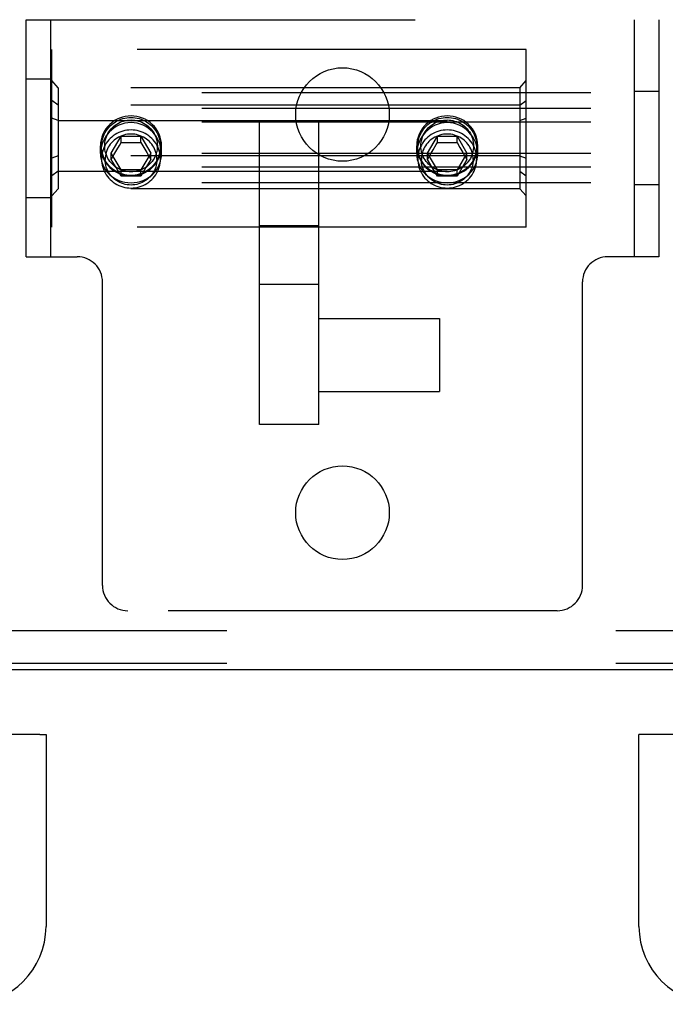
# Model space of a CAD drawing. Header units: inches. Extents: x 0 to 224, y 0 to 145.
# Tile 74 of 89: x 75.87 to 77.91, y 104.56 to 107.67. Entities that reach past the tile are written whole.
import ezdxf

# ---------------------------------------------------------------- set-up
doc = ezdxf.new("R2010")
doc.units = ezdxf.units.IN
doc.header["$LTSCALE"] = 12.302632
doc.header["$MEASUREMENT"] = 0
doc.linetypes.add('HIDDEN', pattern=[0.2, 0.1, -0.1])
doc.layers.get('0').update_dxf_attribs({"linetype": 'CONTINUOUS'})
for name, color, linetype in [('DEFAULT_2', 8, 'HIDDEN'), ('DOOR_2_ASSEMBLY', 7, 'CONTINUOUS'), ('DOOR_3_ASSEMBLY', 7, 'CONTINUOUS')]:
    doc.layers.add(name, color=color, linetype=linetype)

msp = doc.modelspace()

# ---------------------------------------------------------------- linework, layer by layer
at = {"color": 7, "linetype": 'Continuous'}
msp.add_line((144.0814, 105.6148), (44.7064, 105.6148), dxfattribs=at)
at = {"layer": 'DEFAULT_2', "color": 8, "linetype": 'HIDDEN'}
for p, q in [((75.8939, 106.9223), (75.8939, 107.6723)), ((75.8939, 107.6723), (77.8939, 107.6723)), ((75.9719, 106.9223), (75.9719, 107.6723)), ((77.8159, 107.6723), (77.8159, 106.9223)), ((77.8939, 107.6723), (77.8939, 106.9223)), ((75.9751, 107.0163), (75.9751, 107.5783)), ((77.4751, 107.5783), (75.9751, 107.5783)), ((77.4751, 107.0163), (77.4751, 107.5783)), ((75.8939, 107.4848), (75.9719, 107.4848)), ((75.9951, 107.457), (75.9751, 107.4798)), ((75.9951, 107.457), (75.9951, 107.1375)), ((77.4551, 107.457), (75.9951, 107.457)), ((77.4551, 107.457), (77.4751, 107.4798)), ((77.4551, 107.457), (77.4551, 107.1375)), ((112.1269, 107.4404), (69.1269, 107.4404)), ((77.8939, 107.4453), (77.8159, 107.4453)), ((75.9951, 107.4016), (75.9751, 107.4164)), ((77.4551, 107.4016), (75.9951, 107.4016)), ((77.4551, 107.4016), (77.4751, 107.4164)), ((112.1269, 107.391), (69.1269, 107.391)), ((75.9951, 107.3528), (75.9751, 107.3607)), ((77.4551, 107.3528), (77.4751, 107.3607)), ((112.1269, 107.3476), (69.1269, 107.3476)), ((75.9951, 107.3528), (77.4551, 107.3528)), ((76.6314, 106.391), (76.6314, 107.3461)), ((76.8189, 106.391), (76.8189, 107.3461)), ((76.1628, 107.2503), (76.194, 107.3035)), ((76.194, 107.2833), (76.194, 107.3035)), ((76.194, 107.3035), (76.2563, 107.3035)), ((76.2563, 107.2833), (76.2563, 107.3035)), ((76.2563, 107.3035), (76.2875, 107.2503)), ((77.1628, 107.2503), (77.194, 107.3035)), ((77.194, 107.2833), (77.194, 107.3035)), ((77.194, 107.3035), (77.2563, 107.3035)), ((77.2563, 107.2833), (77.2563, 107.3035)), ((77.2563, 107.3035), (77.2875, 107.2503)), ((76.1286, 107.2485), (76.1286, 107.2729)), ((76.1319, 107.2315), (76.1319, 107.2711)), ((76.1805, 107.2605), (76.1884, 107.274)), ((76.1884, 107.274), (76.194, 107.2833)), ((76.194, 107.2833), (76.2056, 107.2834)), ((76.2056, 107.2834), (76.2173, 107.2834)), ((76.2173, 107.2834), (76.2291, 107.2834)), ((76.2291, 107.2834), (76.2408, 107.2834)), ((76.2563, 107.2833), (76.2652, 107.2682)), ((76.2652, 107.2682), (76.2747, 107.2521)), ((76.3184, 107.2315), (76.3184, 107.2711)), ((76.3216, 107.2485), (76.3216, 107.2729)), ((77.1286, 107.2485), (77.1286, 107.2729)), ((77.1319, 107.2315), (77.1319, 107.2711)), ((77.1805, 107.2605), (77.1902, 107.277)), ((77.1902, 107.277), (77.194, 107.2833)), ((77.194, 107.2833), (77.2056, 107.2834)), ((77.2056, 107.2834), (77.2173, 107.2834)), ((77.2173, 107.2834), (77.2291, 107.2834)), ((77.2291, 107.2834), (77.2408, 107.2834)), ((77.2563, 107.2833), (77.2652, 107.2682)), ((77.2652, 107.2682), (77.2747, 107.2521)), ((77.3184, 107.2315), (77.3184, 107.2711)), ((77.3216, 107.2485), (77.3216, 107.2729)), ((112.1269, 107.2489), (69.1269, 107.2489)), ((75.9951, 107.2418), (75.9751, 107.2339)), ((77.4551, 107.2418), (75.9951, 107.2418)), ((76.1628, 107.2301), (76.1628, 107.2503)), ((76.194, 107.1971), (76.1628, 107.2503)), ((76.1628, 107.2301), (76.1713, 107.2448)), ((76.1713, 107.2448), (76.1805, 107.2605)), ((76.2875, 107.2503), (76.2563, 107.1971)), ((76.2747, 107.2521), (76.2832, 107.2375)), ((76.2832, 107.2375), (76.2875, 107.2301)), ((76.2875, 107.2301), (76.2875, 107.2503)), ((77.1628, 107.2301), (77.1628, 107.2503)), ((77.194, 107.1971), (77.1628, 107.2503)), ((77.1628, 107.2301), (77.1713, 107.2448)), ((77.1713, 107.2448), (77.1805, 107.2605)), ((77.2875, 107.2503), (77.2563, 107.1971)), ((77.2747, 107.2521), (77.2832, 107.2375)), ((77.2832, 107.2375), (77.2875, 107.2301)), ((77.2875, 107.2301), (77.2875, 107.2503)), ((77.4551, 107.2418), (77.4751, 107.2339)), ((112.1269, 107.2055), (69.1269, 107.2055)), ((76.1779, 107.2045), (76.1628, 107.2301)), ((76.194, 107.177), (76.1779, 107.2045)), ((76.2724, 107.2045), (76.2563, 107.177)), ((76.2875, 107.2301), (76.2724, 107.2045)), ((77.1779, 107.2045), (77.1628, 107.2301)), ((77.194, 107.177), (77.1779, 107.2045)), ((77.2724, 107.2045), (77.2563, 107.177)), ((77.2875, 107.2301), (77.2724, 107.2045)), ((75.9951, 107.193), (75.9751, 107.1781)), ((75.9951, 107.193), (77.4551, 107.193)), ((76.194, 107.177), (76.194, 107.1971)), ((76.2563, 107.1971), (76.194, 107.1971)), ((76.2134, 107.1771), (76.194, 107.177)), ((76.2291, 107.1771), (76.2134, 107.1771)), ((76.2485, 107.177), (76.2291, 107.1771)), ((76.2563, 107.177), (76.2485, 107.177)), ((76.2563, 107.177), (76.2563, 107.1971)), ((77.194, 107.177), (77.194, 107.1971)), ((77.2563, 107.1971), (77.194, 107.1971)), ((77.2134, 107.1771), (77.194, 107.177)), ((77.2291, 107.1771), (77.2134, 107.1771)), ((77.2485, 107.177), (77.2291, 107.1771)), ((77.2563, 107.177), (77.2485, 107.177)), ((77.2563, 107.177), (77.2563, 107.1971)), ((77.4551, 107.193), (77.4751, 107.1781)), ((112.1269, 107.1561), (69.1269, 107.1561)), ((77.8939, 107.1493), (77.8159, 107.1493)), ((75.9951, 107.1375), (75.9751, 107.1148)), ((77.4551, 107.1375), (75.9951, 107.1375)), ((77.4551, 107.1375), (77.4751, 107.1148)), ((75.8939, 107.1098), (75.9719, 107.1098)), ((76.8189, 107.0205), (76.6314, 107.0205)), ((77.4751, 107.0163), (75.9751, 107.0163)), ((75.8939, 106.9223), (76.0549, 106.9223)), ((77.8939, 106.9223), (77.7329, 106.9223)), ((76.1349, 105.8823), (76.1349, 106.8423)), ((76.8189, 106.8344), (76.6314, 106.8344)), ((77.6529, 105.8823), (77.6529, 106.8423)), ((76.8189, 106.7265), (77.2009, 106.7265)), ((77.2009, 106.7265), (77.2009, 106.4955)), ((76.8189, 106.4955), (77.2009, 106.4955)), ((76.8189, 106.391), (76.6314, 106.391)), ((77.5729, 105.8023), (76.2149, 105.8023)), ((75.2979, 105.7398), (78.4899, 105.7398)), ((75.2979, 105.6358), (78.4899, 105.6358))]:
    msp.add_line(p, q, dxfattribs=at)
for points in [[(76.1319, 107.2711), (76.1321, 107.2777), (76.1328, 107.2842), (76.134, 107.2907), (76.1357, 107.297), (76.1378, 107.3033), (76.1403, 107.3093), (76.1433, 107.3152), (76.1467, 107.3208), (76.1505, 107.3262), (76.1547, 107.3313), (76.1592, 107.3361), (76.1641, 107.3406), (76.1693, 107.3447), (76.1748, 107.3484), (76.1805, 107.3518), (76.1865, 107.3547), (76.1927, 107.3572), (76.199, 107.3593), (76.2054, 107.3609), (76.2119, 107.362), (76.2185, 107.3627), (76.2251, 107.363)], [(76.2251, 107.3679), (76.2159, 107.3675), (76.2068, 107.3662), (76.1979, 107.364), (76.1892, 107.3611), (76.1809, 107.3573), (76.1729, 107.3528)], [(76.2774, 107.3528), (76.2694, 107.3573), (76.2611, 107.3611), (76.2524, 107.364), (76.2435, 107.3662), (76.2344, 107.3675), (76.2251, 107.3679)], [(76.2251, 107.363), (76.2317, 107.3627), (76.2383, 107.362), (76.2448, 107.3609), (76.2513, 107.3593), (76.2576, 107.3572), (76.2638, 107.3547), (76.2697, 107.3518), (76.2755, 107.3484), (76.2809, 107.3447), (76.2861, 107.3406), (76.291, 107.3361), (76.2956, 107.3313), (76.2997, 107.3262), (76.3035, 107.3208), (76.3069, 107.3152), (76.3099, 107.3093), (76.3125, 107.3033), (76.3146, 107.297), (76.3162, 107.2907), (76.3174, 107.2842), (76.3181, 107.2777), (76.3184, 107.2711)], [(77.1319, 107.2711), (77.1321, 107.2777), (77.1328, 107.2842), (77.134, 107.2907), (77.1357, 107.297), (77.1378, 107.3033), (77.1403, 107.3093), (77.1433, 107.3152), (77.1467, 107.3208), (77.1505, 107.3262), (77.1547, 107.3313), (77.1592, 107.3361), (77.1641, 107.3406), (77.1693, 107.3447), (77.1748, 107.3484), (77.1805, 107.3518), (77.1865, 107.3547), (77.1927, 107.3572), (77.199, 107.3593), (77.2054, 107.3609), (77.2119, 107.362), (77.2185, 107.3627), (77.2251, 107.363)], [(77.2251, 107.3679), (77.2159, 107.3675), (77.2068, 107.3662), (77.1979, 107.364), (77.1892, 107.3611), (77.1809, 107.3573), (77.1729, 107.3528)], [(77.2774, 107.3528), (77.2694, 107.3573), (77.2611, 107.3611), (77.2524, 107.364), (77.2435, 107.3662), (77.2344, 107.3675), (77.2251, 107.3679)], [(77.2251, 107.363), (77.2317, 107.3627), (77.2383, 107.362), (77.2448, 107.3609), (77.2513, 107.3593), (77.2576, 107.3572), (77.2638, 107.3547), (77.2697, 107.3518), (77.2755, 107.3484), (77.2809, 107.3447), (77.2861, 107.3406), (77.291, 107.3361), (77.2956, 107.3313), (77.2997, 107.3262), (77.3035, 107.3208), (77.3069, 107.3152), (77.3099, 107.3093), (77.3125, 107.3033), (77.3146, 107.297), (77.3162, 107.2907), (77.3174, 107.2842), (77.3181, 107.2777), (77.3184, 107.2711)], [(76.1729, 107.3528), (76.165, 107.3472), (76.1578, 107.341), (76.1513, 107.334), (76.1454, 107.3265), (76.1404, 107.3184), (76.1362, 107.3098), (76.1329, 107.3009), (76.1305, 107.2917), (76.1291, 107.2823), (76.1286, 107.2729)], [(76.2251, 107.3465), (76.2152, 107.3459), (76.2055, 107.3444), (76.1961, 107.3418), (76.1871, 107.3383), (76.1786, 107.334), (76.1707, 107.3289), (76.1632, 107.3231), (76.1564, 107.3166), (76.1502, 107.3095), (76.1447, 107.3019), (76.1399, 107.2937), (76.1359, 107.2852), (76.1328, 107.2763), (76.1305, 107.2671), (76.1291, 107.2578), (76.1286, 107.2485)], [(76.2251, 107.1909), (76.2192, 107.1911), (76.2134, 107.1917), (76.2075, 107.1927), (76.2018, 107.1942), (76.1961, 107.196), (76.1906, 107.1983), (76.1853, 107.2009), (76.1802, 107.2039), (76.1753, 107.2072), (76.1707, 107.2109), (76.1663, 107.2149), (76.1623, 107.2191), (76.1585, 107.2237), (76.1551, 107.2285), (76.1521, 107.2335), (76.1494, 107.2388), (76.1471, 107.2442), (76.1453, 107.2497), (76.1438, 107.2554), (76.1427, 107.2612), (76.1421, 107.267), (76.1419, 107.2729), (76.1421, 107.2787), (76.1427, 107.2846), (76.1438, 107.2903), (76.1453, 107.296), (76.1471, 107.3015), (76.1494, 107.307), (76.1521, 107.3122), (76.1551, 107.3172), (76.1585, 107.322), (76.1623, 107.3266), (76.1663, 107.3309), (76.1707, 107.3349), (76.1753, 107.3385), (76.1802, 107.3419), (76.1853, 107.3449), (76.1906, 107.3475), (76.1961, 107.3497), (76.2018, 107.3516), (76.2075, 107.353), (76.2134, 107.354), (76.2192, 107.3546), (76.2251, 107.3549)], [(76.2251, 107.3549), (76.231, 107.3546), (76.2369, 107.354), (76.2427, 107.353), (76.2485, 107.3516), (76.2541, 107.3497), (76.2596, 107.3475), (76.2649, 107.3449), (76.2701, 107.3419), (76.275, 107.3385), (76.2796, 107.3349), (76.2839, 107.3309), (76.288, 107.3266), (76.2917, 107.322), (76.2951, 107.3172), (76.2982, 107.3122), (76.3008, 107.307), (76.3031, 107.3015), (76.305, 107.296), (76.3065, 107.2903), (76.3075, 107.2846), (76.3082, 107.2787), (76.3084, 107.2729), (76.3082, 107.267), (76.3075, 107.2612), (76.3065, 107.2554), (76.305, 107.2497), (76.3031, 107.2442), (76.3008, 107.2388), (76.2982, 107.2335), (76.2951, 107.2285), (76.2917, 107.2237), (76.288, 107.2191), (76.2839, 107.2149), (76.2796, 107.2109), (76.275, 107.2072), (76.2701, 107.2039), (76.2649, 107.2009), (76.2596, 107.1983), (76.2541, 107.196), (76.2485, 107.1942), (76.2427, 107.1927), (76.2369, 107.1917), (76.231, 107.1911), (76.2251, 107.1909)], [(76.3216, 107.2485), (76.3212, 107.2578), (76.3198, 107.2671), (76.3175, 107.2762), (76.3143, 107.2851), (76.3103, 107.2937), (76.3056, 107.3019), (76.3, 107.3095), (76.2938, 107.3167), (76.287, 107.3231), (76.2796, 107.3289), (76.2716, 107.334), (76.2632, 107.3383), (76.2542, 107.3418), (76.2448, 107.3444), (76.2351, 107.3459), (76.2251, 107.3465)], [(76.3216, 107.2729), (76.3211, 107.2823), (76.3197, 107.2917), (76.3173, 107.3009), (76.314, 107.3098), (76.3098, 107.3184), (76.3048, 107.3265), (76.299, 107.334), (76.2925, 107.341), (76.2853, 107.3472), (76.2774, 107.3528)], [(77.1729, 107.3528), (77.165, 107.3472), (77.1578, 107.341), (77.1513, 107.334), (77.1454, 107.3265), (77.1404, 107.3184), (77.1362, 107.3098), (77.1329, 107.3009), (77.1305, 107.2917), (77.1291, 107.2823), (77.1286, 107.2729)], [(77.2251, 107.3465), (77.2152, 107.3459), (77.2055, 107.3444), (77.1961, 107.3418), (77.1871, 107.3383), (77.1786, 107.334), (77.1707, 107.3289), (77.1632, 107.3231), (77.1564, 107.3166), (77.1502, 107.3095), (77.1447, 107.3019), (77.1399, 107.2937), (77.1359, 107.2852), (77.1328, 107.2763), (77.1305, 107.2671), (77.1291, 107.2578), (77.1286, 107.2485)], [(77.2251, 107.1909), (77.2192, 107.1911), (77.2134, 107.1917), (77.2075, 107.1927), (77.2018, 107.1942), (77.1961, 107.196), (77.1906, 107.1983), (77.1853, 107.2009), (77.1802, 107.2039), (77.1753, 107.2072), (77.1707, 107.2109), (77.1663, 107.2149), (77.1623, 107.2191), (77.1585, 107.2237), (77.1551, 107.2285), (77.1521, 107.2335), (77.1494, 107.2388), (77.1471, 107.2442), (77.1453, 107.2497), (77.1438, 107.2554), (77.1427, 107.2612), (77.1421, 107.267), (77.1419, 107.2729), (77.1421, 107.2787), (77.1427, 107.2846), (77.1438, 107.2903), (77.1453, 107.296), (77.1471, 107.3015), (77.1494, 107.307), (77.1521, 107.3122), (77.1551, 107.3172), (77.1585, 107.322), (77.1623, 107.3266), (77.1663, 107.3309), (77.1707, 107.3349), (77.1753, 107.3385), (77.1802, 107.3419), (77.1853, 107.3449), (77.1906, 107.3475), (77.1961, 107.3497), (77.2018, 107.3516), (77.2075, 107.353), (77.2134, 107.354), (77.2192, 107.3546), (77.2251, 107.3549)], [(77.2251, 107.3549), (77.231, 107.3546), (77.2369, 107.354), (77.2427, 107.353), (77.2485, 107.3516), (77.2541, 107.3497), (77.2596, 107.3475), (77.2649, 107.3449), (77.2701, 107.3419), (77.275, 107.3385), (77.2796, 107.3349), (77.2839, 107.3309), (77.288, 107.3266), (77.2917, 107.322), (77.2951, 107.3172), (77.2982, 107.3122), (77.3008, 107.307), (77.3031, 107.3015), (77.305, 107.296), (77.3065, 107.2903), (77.3075, 107.2846), (77.3082, 107.2787), (77.3084, 107.2729), (77.3082, 107.267), (77.3075, 107.2612), (77.3065, 107.2554), (77.305, 107.2497), (77.3031, 107.2442), (77.3008, 107.2388), (77.2982, 107.2335), (77.2951, 107.2285), (77.2917, 107.2237), (77.288, 107.2191), (77.2839, 107.2149), (77.2796, 107.2109), (77.275, 107.2072), (77.2701, 107.2039), (77.2649, 107.2009), (77.2596, 107.1983), (77.2541, 107.196), (77.2485, 107.1942), (77.2427, 107.1927), (77.2369, 107.1917), (77.231, 107.1911), (77.2251, 107.1909)], [(77.3216, 107.2485), (77.3212, 107.2578), (77.3198, 107.2671), (77.3175, 107.2762), (77.3143, 107.2851), (77.3103, 107.2937), (77.3056, 107.3019), (77.3, 107.3095), (77.2938, 107.3167), (77.287, 107.3231), (77.2796, 107.3289), (77.2716, 107.334), (77.2632, 107.3383), (77.2542, 107.3418), (77.2448, 107.3444), (77.2351, 107.3459), (77.2251, 107.3465)], [(77.3216, 107.2729), (77.3211, 107.2823), (77.3197, 107.2917), (77.3173, 107.3009), (77.314, 107.3098), (77.3098, 107.3184), (77.3048, 107.3265), (77.299, 107.334), (77.2925, 107.341), (77.2853, 107.3472), (77.2774, 107.3528)], [(76.2251, 107.3233), (76.2185, 107.3231), (76.2119, 107.3224), (76.2053, 107.3212), (76.1989, 107.3196), (76.1925, 107.3175), (76.1864, 107.315), (76.1804, 107.3121), (76.1747, 107.3087), (76.1692, 107.305), (76.1641, 107.3009), (76.1592, 107.2964), (76.1547, 107.2916), (76.1505, 107.2865), (76.1467, 107.2811), (76.1433, 107.2755), (76.1403, 107.2696), (76.1378, 107.2635), (76.1357, 107.2573), (76.134, 107.251), (76.1328, 107.2445), (76.1321, 107.238), (76.1319, 107.2315)], [(76.2251, 107.3104), (76.2193, 107.3102), (76.2135, 107.3096), (76.2077, 107.3086), (76.202, 107.3072), (76.1965, 107.3053), (76.1911, 107.3031), (76.1859, 107.3006), (76.1808, 107.2976), (76.176, 107.2943), (76.1715, 107.2907), (76.1672, 107.2868), (76.1632, 107.2826), (76.1595, 107.2781), (76.1562, 107.2734), (76.1532, 107.2684), (76.1506, 107.2633), (76.1484, 107.2579), (76.1465, 107.2525), (76.1451, 107.2469), (76.144, 107.2412), (76.1434, 107.2355), (76.1432, 107.2297)], [(76.3184, 107.2315), (76.3181, 107.238), (76.3174, 107.2445), (76.3162, 107.251), (76.3146, 107.2573), (76.3125, 107.2635), (76.31, 107.2696), (76.307, 107.2755), (76.3036, 107.2811), (76.2998, 107.2865), (76.2956, 107.2916), (76.2911, 107.2964), (76.2862, 107.3009), (76.281, 107.305), (76.2755, 107.3087), (76.2698, 107.3121), (76.2639, 107.315), (76.2577, 107.3175), (76.2514, 107.3196), (76.2449, 107.3212), (76.2384, 107.3224), (76.2318, 107.3231), (76.2251, 107.3233)], [(76.3071, 107.2297), (76.3069, 107.2355), (76.3062, 107.2412), (76.3052, 107.2469), (76.3037, 107.2525), (76.3019, 107.2579), (76.2997, 107.2633), (76.297, 107.2684), (76.2941, 107.2734), (76.2907, 107.2781), (76.2871, 107.2826), (76.2831, 107.2868), (76.2788, 107.2907), (76.2742, 107.2943), (76.2694, 107.2976), (76.2644, 107.3006), (76.2592, 107.3031), (76.2538, 107.3053), (76.2482, 107.3072), (76.2425, 107.3086), (76.2368, 107.3096), (76.231, 107.3102), (76.2251, 107.3104)], [(77.2251, 107.3233), (77.2185, 107.3231), (77.2119, 107.3224), (77.2053, 107.3212), (77.1989, 107.3196), (77.1925, 107.3175), (77.1864, 107.315), (77.1804, 107.3121), (77.1747, 107.3087), (77.1692, 107.305), (77.1641, 107.3009), (77.1592, 107.2964), (77.1547, 107.2916), (77.1505, 107.2865), (77.1467, 107.2811), (77.1433, 107.2755), (77.1403, 107.2696), (77.1378, 107.2635), (77.1357, 107.2573), (77.134, 107.251), (77.1328, 107.2445), (77.1321, 107.238), (77.1319, 107.2315)], [(77.2251, 107.3104), (77.2193, 107.3102), (77.2135, 107.3096), (77.2077, 107.3086), (77.202, 107.3072), (77.1965, 107.3053), (77.1911, 107.3031), (77.1859, 107.3006), (77.1808, 107.2976), (77.176, 107.2943), (77.1715, 107.2907), (77.1672, 107.2868), (77.1632, 107.2826), (77.1595, 107.2781), (77.1562, 107.2734), (77.1532, 107.2684), (77.1506, 107.2633), (77.1484, 107.2579), (77.1465, 107.2525), (77.1451, 107.2469), (77.144, 107.2412), (77.1434, 107.2355), (77.1432, 107.2297)], [(77.3184, 107.2315), (77.3181, 107.238), (77.3174, 107.2445), (77.3162, 107.251), (77.3146, 107.2573), (77.3125, 107.2635), (77.31, 107.2696), (77.307, 107.2755), (77.3036, 107.2811), (77.2998, 107.2865), (77.2956, 107.2916), (77.2911, 107.2964), (77.2862, 107.3009), (77.281, 107.305), (77.2755, 107.3087), (77.2698, 107.3121), (77.2639, 107.315), (77.2577, 107.3175), (77.2514, 107.3196), (77.2449, 107.3212), (77.2384, 107.3224), (77.2318, 107.3231), (77.2251, 107.3233)], [(77.3071, 107.2297), (77.3069, 107.2355), (77.3062, 107.2412), (77.3052, 107.2469), (77.3037, 107.2525), (77.3019, 107.2579), (77.2997, 107.2633), (77.297, 107.2684), (77.2941, 107.2734), (77.2907, 107.2781), (77.2871, 107.2826), (77.2831, 107.2868), (77.2788, 107.2907), (77.2742, 107.2943), (77.2694, 107.2976), (77.2644, 107.3006), (77.2592, 107.3031), (77.2538, 107.3053), (77.2482, 107.3072), (77.2425, 107.3086), (77.2368, 107.3096), (77.231, 107.3102), (77.2251, 107.3104)], [(76.1286, 107.2729), (76.1291, 107.2634), (76.1305, 107.254), (76.1329, 107.2448), (76.1362, 107.2359), (76.1404, 107.2274), (76.1454, 107.2193), (76.1513, 107.2117), (76.1578, 107.2048), (76.165, 107.1985), (76.1729, 107.193)], [(76.2251, 107.1793), (76.2185, 107.1795), (76.2119, 107.1802), (76.2054, 107.1814), (76.199, 107.183), (76.1927, 107.185), (76.1865, 107.1876), (76.1805, 107.1905), (76.1748, 107.1938), (76.1693, 107.1976), (76.1641, 107.2017), (76.1592, 107.2061), (76.1547, 107.2109), (76.1505, 107.2161), (76.1467, 107.2214), (76.1433, 107.2271), (76.1403, 107.2329), (76.1378, 107.239), (76.1357, 107.2452), (76.134, 107.2516), (76.1328, 107.2581), (76.1321, 107.2646), (76.1319, 107.2711)], [(76.3184, 107.2711), (76.3181, 107.2646), (76.3174, 107.2581), (76.3162, 107.2516), (76.3146, 107.2452), (76.3125, 107.239), (76.3099, 107.2329), (76.3069, 107.2271), (76.3035, 107.2214), (76.2997, 107.2161), (76.2956, 107.2109), (76.291, 107.2061), (76.2861, 107.2017), (76.2809, 107.1976), (76.2755, 107.1938), (76.2697, 107.1905), (76.2638, 107.1876), (76.2576, 107.185), (76.2513, 107.183), (76.2448, 107.1814), (76.2383, 107.1802), (76.2317, 107.1795), (76.2251, 107.1793)], [(76.2408, 107.2834), (76.2524, 107.2833), (76.2563, 107.2833)], [(76.2774, 107.193), (76.2853, 107.1985), (76.2925, 107.2048), (76.299, 107.2117), (76.3048, 107.2193), (76.3098, 107.2274), (76.314, 107.2359), (76.3173, 107.2448), (76.3197, 107.254), (76.3211, 107.2634), (76.3216, 107.2729)], [(77.1286, 107.2729), (77.1291, 107.2634), (77.1305, 107.254), (77.1329, 107.2448), (77.1362, 107.2359), (77.1404, 107.2274), (77.1454, 107.2193), (77.1513, 107.2117), (77.1578, 107.2048), (77.165, 107.1985), (77.1729, 107.193)], [(77.2251, 107.1793), (77.2185, 107.1795), (77.2119, 107.1802), (77.2054, 107.1814), (77.199, 107.183), (77.1927, 107.185), (77.1865, 107.1876), (77.1805, 107.1905), (77.1748, 107.1938), (77.1693, 107.1976), (77.1641, 107.2017), (77.1592, 107.2061), (77.1547, 107.2109), (77.1505, 107.2161), (77.1467, 107.2214), (77.1433, 107.2271), (77.1403, 107.2329), (77.1378, 107.239), (77.1357, 107.2452), (77.134, 107.2516), (77.1328, 107.2581), (77.1321, 107.2646), (77.1319, 107.2711)], [(77.3184, 107.2711), (77.3181, 107.2646), (77.3174, 107.2581), (77.3162, 107.2516), (77.3146, 107.2452), (77.3125, 107.239), (77.3099, 107.2329), (77.3069, 107.2271), (77.3035, 107.2214), (77.2997, 107.2161), (77.2956, 107.2109), (77.291, 107.2061), (77.2861, 107.2017), (77.2809, 107.1976), (77.2755, 107.1938), (77.2697, 107.1905), (77.2638, 107.1876), (77.2576, 107.185), (77.2513, 107.183), (77.2448, 107.1814), (77.2383, 107.1802), (77.2317, 107.1795), (77.2251, 107.1793)], [(77.2408, 107.2834), (77.2524, 107.2833), (77.2563, 107.2833)], [(77.2774, 107.193), (77.2853, 107.1985), (77.2925, 107.2048), (77.299, 107.2117), (77.3048, 107.2193), (77.3098, 107.2274), (77.314, 107.2359), (77.3173, 107.2448), (77.3197, 107.254), (77.3211, 107.2634), (77.3216, 107.2729)], [(76.1286, 107.2485), (76.1291, 107.2392), (76.1305, 107.2301), (76.1328, 107.2212), (76.1359, 107.2127), (76.1399, 107.2046), (76.1447, 107.1969), (76.1502, 107.1898), (76.1564, 107.1832), (76.1632, 107.1773), (76.1706, 107.172), (76.1786, 107.1675), (76.1871, 107.1636), (76.1961, 107.1605), (76.2055, 107.1583), (76.2152, 107.1569), (76.2251, 107.1564)], [(76.2251, 107.1564), (76.2351, 107.1569), (76.2448, 107.1583), (76.2542, 107.1605), (76.2632, 107.1636), (76.2717, 107.1675), (76.2796, 107.172), (76.287, 107.1773), (76.2939, 107.1832), (76.3001, 107.1898), (76.3056, 107.1969), (76.3104, 107.2046), (76.3143, 107.2127), (76.3175, 107.2212), (76.3198, 107.2301), (76.3212, 107.2392), (76.3216, 107.2485)], [(77.1286, 107.2485), (77.1291, 107.2392), (77.1305, 107.2301), (77.1328, 107.2212), (77.1359, 107.2127), (77.1399, 107.2046), (77.1447, 107.1969), (77.1502, 107.1898), (77.1564, 107.1832), (77.1632, 107.1773), (77.1706, 107.172), (77.1786, 107.1675), (77.1871, 107.1636), (77.1961, 107.1605), (77.2055, 107.1583), (77.2152, 107.1569), (77.2251, 107.1564)], [(77.2251, 107.1564), (77.2351, 107.1569), (77.2448, 107.1583), (77.2542, 107.1605), (77.2632, 107.1636), (77.2717, 107.1675), (77.2796, 107.172), (77.287, 107.1773), (77.2939, 107.1832), (77.3001, 107.1898), (77.3056, 107.1969), (77.3104, 107.2046), (77.3143, 107.2127), (77.3175, 107.2212), (77.3198, 107.2301), (77.3212, 107.2392), (77.3216, 107.2485)], [(76.1319, 107.2315), (76.1321, 107.2249), (76.1328, 107.2184), (76.134, 107.2119), (76.1357, 107.2056), (76.1378, 107.1994), (76.1403, 107.1933), (76.1433, 107.1874), (76.1467, 107.1818), (76.1505, 107.1764), (76.1547, 107.1713), (76.1592, 107.1665), (76.1641, 107.1621), (76.1692, 107.1579), (76.1747, 107.1542), (76.1804, 107.1509), (76.1864, 107.1479), (76.1925, 107.1454), (76.1989, 107.1433), (76.2053, 107.1417), (76.2119, 107.1406), (76.2185, 107.1399), (76.2251, 107.1396)], [(76.3071, 107.2297), (76.3068, 107.2237), (76.3062, 107.2177), (76.305, 107.2118), (76.3034, 107.206), (76.3014, 107.2003), (76.299, 107.1947), (76.2961, 107.1894), (76.2928, 107.1843), (76.2892, 107.1794), (76.2852, 107.1749), (76.2809, 107.1706), (76.2762, 107.1666), (76.2713, 107.1631), (76.2661, 107.1599), (76.2607, 107.157), (76.2551, 107.1546), (76.2493, 107.1526), (76.2434, 107.1511), (76.2373, 107.1499), (76.2313, 107.1493), (76.2251, 107.149), (76.219, 107.1493), (76.2129, 107.1499), (76.2069, 107.1511), (76.201, 107.1526), (76.1952, 107.1546), (76.1896, 107.157), (76.1842, 107.1599), (76.179, 107.1631), (76.174, 107.1666), (76.1694, 107.1706), (76.1651, 107.1749), (76.1611, 107.1794), (76.1574, 107.1843), (76.1542, 107.1894), (76.1513, 107.1947), (76.1489, 107.2003), (76.1468, 107.206), (76.1452, 107.2118), (76.1441, 107.2177), (76.1434, 107.2237), (76.1432, 107.2297)], [(76.2251, 107.1396), (76.2318, 107.1399), (76.2384, 107.1406), (76.2449, 107.1417), (76.2514, 107.1433), (76.2577, 107.1454), (76.2639, 107.1479), (76.2698, 107.1509), (76.2755, 107.1542), (76.281, 107.1579), (76.2862, 107.1621), (76.2911, 107.1665), (76.2956, 107.1713), (76.2998, 107.1764), (76.3036, 107.1818), (76.307, 107.1874), (76.31, 107.1933), (76.3125, 107.1994), (76.3146, 107.2056), (76.3162, 107.2119), (76.3174, 107.2184), (76.3181, 107.2249), (76.3184, 107.2315)], [(77.1319, 107.2315), (77.1321, 107.2249), (77.1328, 107.2184), (77.134, 107.2119), (77.1357, 107.2056), (77.1378, 107.1994), (77.1403, 107.1933), (77.1433, 107.1874), (77.1467, 107.1818), (77.1505, 107.1764), (77.1547, 107.1713), (77.1592, 107.1665), (77.1641, 107.1621), (77.1692, 107.1579), (77.1747, 107.1542), (77.1804, 107.1509), (77.1864, 107.1479), (77.1925, 107.1454), (77.1989, 107.1433), (77.2053, 107.1417), (77.2119, 107.1406), (77.2185, 107.1399), (77.2251, 107.1396)], [(77.3071, 107.2297), (77.3068, 107.2237), (77.3062, 107.2177), (77.305, 107.2118), (77.3034, 107.206), (77.3014, 107.2003), (77.299, 107.1947), (77.2961, 107.1894), (77.2928, 107.1843), (77.2892, 107.1794), (77.2852, 107.1749), (77.2809, 107.1706), (77.2762, 107.1666), (77.2713, 107.1631), (77.2661, 107.1599), (77.2607, 107.157), (77.2551, 107.1546), (77.2493, 107.1526), (77.2434, 107.1511), (77.2373, 107.1499), (77.2313, 107.1493), (77.2251, 107.149), (77.219, 107.1493), (77.2129, 107.1499), (77.2069, 107.1511), (77.201, 107.1526), (77.1952, 107.1546), (77.1896, 107.157), (77.1842, 107.1599), (77.179, 107.1631), (77.174, 107.1666), (77.1694, 107.1706), (77.1651, 107.1749), (77.1611, 107.1794), (77.1574, 107.1843), (77.1542, 107.1894), (77.1513, 107.1947), (77.1489, 107.2003), (77.1468, 107.206), (77.1452, 107.2118), (77.1441, 107.2177), (77.1434, 107.2237), (77.1432, 107.2297)], [(77.2251, 107.1396), (77.2318, 107.1399), (77.2384, 107.1406), (77.2449, 107.1417), (77.2514, 107.1433), (77.2577, 107.1454), (77.2639, 107.1479), (77.2698, 107.1509), (77.2755, 107.1542), (77.281, 107.1579), (77.2862, 107.1621), (77.2911, 107.1665), (77.2956, 107.1713), (77.2998, 107.1764), (77.3036, 107.1818), (77.307, 107.1874), (77.31, 107.1933), (77.3125, 107.1994), (77.3146, 107.2056), (77.3162, 107.2119), (77.3174, 107.2184), (77.3181, 107.2249), (77.3184, 107.2315)], [(76.1729, 107.193), (76.1809, 107.1884), (76.1892, 107.1847), (76.1979, 107.1817), (76.2068, 107.1796), (76.2159, 107.1783), (76.2251, 107.1778)], [(76.2251, 107.1778), (76.2344, 107.1783), (76.2435, 107.1796), (76.2524, 107.1817), (76.2611, 107.1847), (76.2694, 107.1884), (76.2774, 107.193)], [(77.1729, 107.193), (77.1809, 107.1884), (77.1892, 107.1847), (77.1979, 107.1817), (77.2068, 107.1796), (77.2159, 107.1783), (77.2251, 107.1778)], [(77.2251, 107.1778), (77.2344, 107.1783), (77.2435, 107.1796), (77.2524, 107.1817), (77.2611, 107.1847), (77.2694, 107.1884), (77.2774, 107.193)]]:
    msp.add_lwpolyline(points, dxfattribs=at)
for centre in [(76.8939, 107.3723), (76.8939, 106.1123)]:
    msp.add_circle(centre, 0.148, dxfattribs=at)
for centre, start, end in [((76.0549, 106.8423), 0, 90), ((77.7329, 106.8423), 90, 180), ((76.2149, 105.8823), 180, 270), ((77.5729, 105.8823), 270, 360)]:
    msp.add_arc(centre, 0.08, start, end, dxfattribs=at)
at = {"layer": 'DOOR_2_ASSEMBLY', "color": 3, "linetype": 'Continuous'}
for p, q in [((77.8314, 104.8033), (77.8314, 105.4108)), ((108.7489, 105.4108), (77.8514, 105.4108))]:
    msp.add_line(p, q, dxfattribs=at)
at = {"layer": 'DOOR_2_ASSEMBLY', "color": 7, "linetype": 'Continuous'}
msp.add_line((77.8514, 105.4108), (77.8314, 105.4108), dxfattribs=at)
at = {"layer": 'DOOR_2_ASSEMBLY', "color": 3, "linetype": 'Continuous'}
msp.add_arc((78.0779, 104.8033), 0.2465, 180, 270, dxfattribs=at)
at = {"layer": 'DOOR_3_ASSEMBLY', "color": 3, "linetype": 'Continuous'}
for p, q in [((75.9364, 105.4108), (45.0389, 105.4108)), ((75.9564, 105.4108), (75.9564, 104.8033))]:
    msp.add_line(p, q, dxfattribs=at)
at = {"layer": 'DOOR_3_ASSEMBLY', "color": 7, "linetype": 'Continuous'}
msp.add_line((75.9364, 105.4108), (75.9564, 105.4108), dxfattribs=at)
at = {"layer": 'DOOR_3_ASSEMBLY', "color": 3, "linetype": 'Continuous'}
msp.add_arc((75.7099, 104.8033), 0.2465, 270, 360, dxfattribs=at)

doc.saveas('drawing.dxf')
